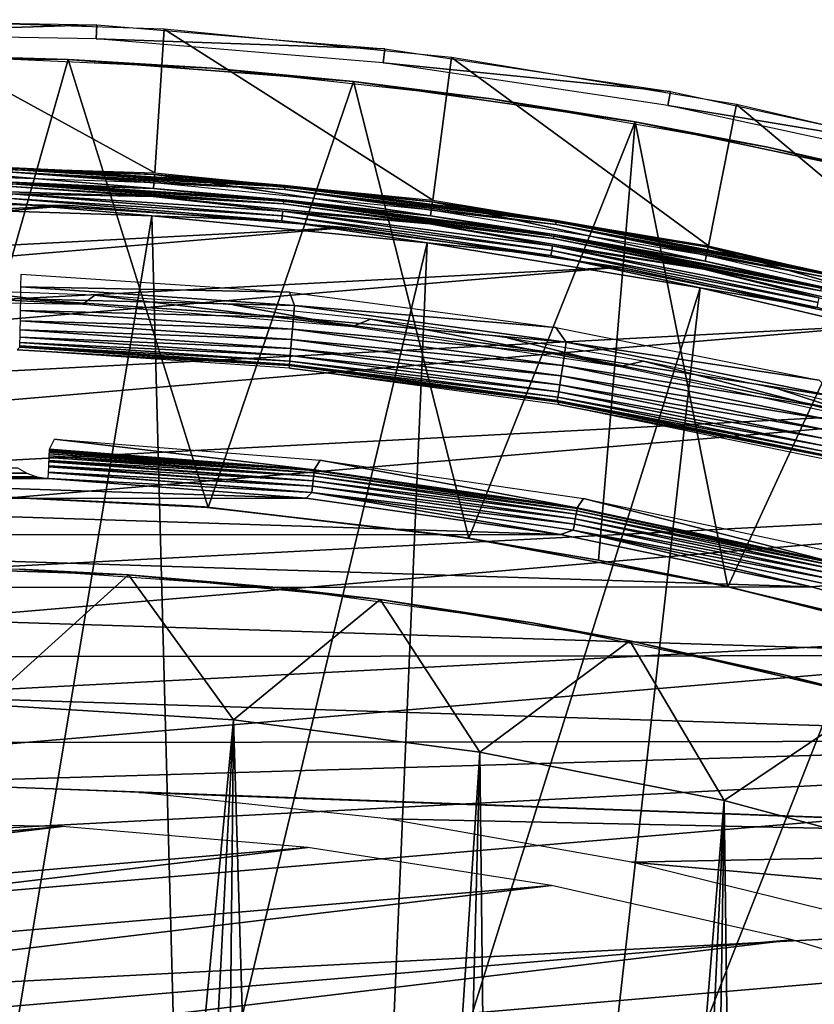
# Model space of a CAD drawing. Header units: millimetres. Extents: x -30.2 to 30.2, y -30.6 to 30.2.
# Tile 82 of 101: x 1 to 6.4, y 23.5 to 30.2. Entities that reach past the tile are written whole.
import ezdxf

# ---------------------------------------------------------------- set-up
doc = ezdxf.new("R2010")
doc.units = ezdxf.units.MM
doc.header["$LTSCALE"] = 65.185185
for name, color, linetype in [('1', 7, 'CONTINUOUS'), ('10', 7, 'CONTINUOUS'), ('13', 7, 'CONTINUOUS'), ('17', 7, 'CONTINUOUS'), ('18', 7, 'CONTINUOUS'), ('19', 7, 'CONTINUOUS'), ('2', 7, 'CONTINUOUS'), ('21', 7, 'CONTINUOUS'), ('23', 7, 'CONTINUOUS'), ('24', 7, 'CONTINUOUS'), ('3', 7, 'CONTINUOUS'), ('31', 7, 'CONTINUOUS'), ('33', 7, 'CONTINUOUS'), ('34', 7, 'CONTINUOUS'), ('36', 7, 'CONTINUOUS'), ('38', 7, 'CONTINUOUS'), ('40', 7, 'CONTINUOUS'), ('41', 7, 'CONTINUOUS'), ('44', 7, 'CONTINUOUS'), ('45', 7, 'CONTINUOUS'), ('5', 7, 'CONTINUOUS'), ('7', 7, 'CONTINUOUS'), ('9', 7, 'CONTINUOUS')]:
    doc.layers.add(name, color=color, linetype=linetype)

msp = doc.modelspace()

# ---------------------------------------------------------------- linework, layer by layer
at = {"layer": '1', "color": 251, "linetype": 'Continuous', "true_color": 0x4c4c4c}
for points in [[(1.193, 27.3006, 4.2035), (1.2277, 27.369, 0.1965), (3.0067, 27.1607, 4.2035), (1.193, 27.3006, 4.2035)], [(1.2277, 27.369, 0.1965), (3.0465, 27.2267, 0.1965), (3.0067, 27.1607, 4.2035), (1.2277, 27.369, 0.1965)], [(3.0067, 27.1607, 4.2035), (3.0465, 27.2267, 0.1965), (4.8074, 26.9004, 4.2035), (3.0067, 27.1607, 4.2035)], [(3.0465, 27.2267, 0.1965), (4.8516, 26.9636, 0.1965), (4.8074, 26.9004, 4.2035), (3.0465, 27.2267, 0.1965)], [(4.8074, 26.9004, 4.2035), (4.8516, 26.9636, 0.1965), (6.5871, 26.5208, 4.2035), (4.8074, 26.9004, 4.2035)], [(4.8516, 26.9636, 0.1965), (6.6351, 26.581, 0.1965), (6.5871, 26.5208, 4.2035), (4.8516, 26.9636, 0.1965)]]:
    msp.add_3dface(points, dxfattribs=at)
at = {"layer": '10', "color": 251, "linetype": 'Continuous', "true_color": 0x4c4c4c}
for points in [[(1.9064, 29.0861, 5.8165), (0, 29.1485, 5.8165), (0.9341, 29.1294, 5.8533), (1.9064, 29.0861, 5.8165)], [(0, 29.0935, 5.9508), (1.9028, 29.0312, 5.9508), (0.9332, 29.1014, 5.9217), (0, 29.0935, 5.9508)], [(0.9332, 29.1014, 5.9217), (2.7958, 28.9819, 5.9217), (0.9338, 29.1186, 5.8888), (0.9332, 29.1014, 5.9217)], [(0.9332, 29.1014, 5.9217), (1.9028, 29.0312, 5.9508), (2.7958, 28.9819, 5.9217), (0.9332, 29.1014, 5.9217)], [(0.9341, 29.1294, 5.8533), (0.9338, 29.1186, 5.8888), (2.7975, 28.999, 5.8888), (0.9341, 29.1294, 5.8533)], [(0.9338, 29.1186, 5.8888), (2.7958, 28.9819, 5.9217), (2.7975, 28.999, 5.8888), (0.9338, 29.1186, 5.8888)], [(2.7985, 29.0097, 5.8533), (1.9064, 29.0861, 5.8165), (0.9341, 29.1294, 5.8533), (2.7985, 29.0097, 5.8533)], [(2.7985, 29.0097, 5.8533), (0.9341, 29.1294, 5.8533), (2.7975, 28.999, 5.8888), (2.7985, 29.0097, 5.8533)], [(3.8046, 28.8991, 5.8165), (1.9064, 29.0861, 5.8165), (2.7985, 29.0097, 5.8533), (3.8046, 28.8991, 5.8165)], [(1.9028, 29.0312, 5.9508), (3.7975, 28.8446, 5.9508), (2.7958, 28.9819, 5.9217), (1.9028, 29.0312, 5.9508)], [(2.7985, 29.0097, 5.8533), (2.7975, 28.999, 5.8888), (4.6497, 28.7602, 5.8888), (2.7985, 29.0097, 5.8533)], [(4.6514, 28.7708, 5.8533), (3.8046, 28.8991, 5.8165), (2.7985, 29.0097, 5.8533), (4.6514, 28.7708, 5.8533)], [(4.6514, 28.7708, 5.8533), (2.7985, 29.0097, 5.8533), (4.6497, 28.7602, 5.8888), (4.6514, 28.7708, 5.8533)], [(2.7958, 28.9819, 5.9217), (4.647, 28.7432, 5.9217), (2.7975, 28.999, 5.8888), (2.7958, 28.9819, 5.9217)], [(2.7958, 28.9819, 5.9217), (3.7975, 28.8446, 5.9508), (4.647, 28.7432, 5.9217), (2.7958, 28.9819, 5.9217)], [(2.7975, 28.999, 5.8888), (4.647, 28.7432, 5.9217), (4.6497, 28.7602, 5.8888), (2.7975, 28.999, 5.8888)], [(5.6866, 28.5884, 5.8165), (3.8046, 28.8991, 5.8165), (4.6514, 28.7708, 5.8533), (5.6866, 28.5884, 5.8165)], [(3.7975, 28.8446, 5.9508), (5.6759, 28.5344, 5.9508), (4.647, 28.7432, 5.9217), (3.7975, 28.8446, 5.9508)], [(4.647, 28.7432, 5.9217), (6.479, 28.3864, 5.9217), (4.6497, 28.7602, 5.8888), (4.647, 28.7432, 5.9217)], [(4.647, 28.7432, 5.9217), (5.6759, 28.5344, 5.9508), (6.479, 28.3864, 5.9217), (4.647, 28.7432, 5.9217)], [(4.6514, 28.7708, 5.8533), (4.6497, 28.7602, 5.8888), (6.4828, 28.4032, 5.8888), (4.6514, 28.7708, 5.8533)], [(4.6497, 28.7602, 5.8888), (6.479, 28.3864, 5.9217), (6.4828, 28.4032, 5.8888), (4.6497, 28.7602, 5.8888)], [(6.4852, 28.4137, 5.8533), (5.6866, 28.5884, 5.8165), (4.6514, 28.7708, 5.8533), (6.4852, 28.4137, 5.8533)], [(6.4852, 28.4137, 5.8533), (4.6514, 28.7708, 5.8533), (6.4828, 28.4032, 5.8888), (6.4852, 28.4137, 5.8533)], [(5.6759, 28.5344, 5.9508), (7.5299, 28.1021, 5.9508), (6.479, 28.3864, 5.9217), (5.6759, 28.5344, 5.9508)], [(7.5442, 28.1553, 5.8165), (5.6866, 28.5884, 5.8165), (6.4852, 28.4137, 5.8533), (7.5442, 28.1553, 5.8165)]]:
    msp.add_3dface(points, dxfattribs=at)
at = {"layer": '13', "color": 251, "linetype": 'Continuous', "true_color": 0x4c4c4c}
for points in [[(0, 29.2464, 0.2035), (1.9128, 29.1838, 0.2035), (0.9373, 29.2282, 0.1641), (0, 29.2464, 0.2035)], [(2.807, 29.0972, 0.1259), (0.9364, 29.199, 0.0907), (0.9369, 29.2172, 0.1259), (2.807, 29.0972, 0.1259)], [(0.9373, 29.2282, 0.1641), (2.808, 29.1081, 0.1641), (0.9369, 29.2172, 0.1259), (0.9373, 29.2282, 0.1641)], [(2.808, 29.1081, 0.1641), (2.807, 29.0972, 0.1259), (0.9369, 29.2172, 0.1259), (2.808, 29.1081, 0.1641)], [(0.9373, 29.2282, 0.1641), (1.9128, 29.1838, 0.2035), (2.808, 29.1081, 0.1641), (0.9373, 29.2282, 0.1641)], [(1.9091, 29.1266, 0.0598), (0, 29.1891, 0.0598), (0.9364, 29.199, 0.0907), (1.9091, 29.1266, 0.0598)], [(2.8052, 29.079, 0.0907), (1.9091, 29.1266, 0.0598), (0.9364, 29.199, 0.0907), (2.8052, 29.079, 0.0907)], [(2.8052, 29.079, 0.0907), (0.9364, 29.199, 0.0907), (2.807, 29.0972, 0.1259), (2.8052, 29.079, 0.0907)], [(1.9128, 29.1838, 0.2035), (3.8174, 28.9962, 0.2035), (2.808, 29.1081, 0.1641), (1.9128, 29.1838, 0.2035)], [(3.8099, 28.9394, 0.0598), (1.9091, 29.1266, 0.0598), (2.8052, 29.079, 0.0907), (3.8099, 28.9394, 0.0598)], [(4.6655, 28.8575, 0.1259), (2.8052, 29.079, 0.0907), (2.807, 29.0972, 0.1259), (4.6655, 28.8575, 0.1259)], [(4.6625, 28.8395, 0.0907), (3.8099, 28.9394, 0.0598), (2.8052, 29.079, 0.0907), (4.6625, 28.8395, 0.0907)], [(4.6625, 28.8395, 0.0907), (2.8052, 29.079, 0.0907), (4.6655, 28.8575, 0.1259), (4.6625, 28.8395, 0.0907)], [(2.808, 29.1081, 0.1641), (4.6672, 28.8684, 0.1641), (2.807, 29.0972, 0.1259), (2.808, 29.1081, 0.1641)], [(4.6672, 28.8684, 0.1641), (4.6655, 28.8575, 0.1259), (2.807, 29.0972, 0.1259), (4.6672, 28.8684, 0.1641)], [(2.808, 29.1081, 0.1641), (3.8174, 28.9962, 0.2035), (4.6672, 28.8684, 0.1641), (2.808, 29.1081, 0.1641)], [(5.6945, 28.6283, 0.0598), (3.8099, 28.9394, 0.0598), (4.6625, 28.8395, 0.0907), (5.6945, 28.6283, 0.0598)], [(3.8174, 28.9962, 0.2035), (5.7057, 28.6845, 0.2035), (4.6672, 28.8684, 0.1641), (3.8174, 28.9962, 0.2035)], [(4.6672, 28.8684, 0.1641), (6.5072, 28.51, 0.1641), (4.6655, 28.8575, 0.1259), (4.6672, 28.8684, 0.1641)], [(4.6672, 28.8684, 0.1641), (5.7057, 28.6845, 0.2035), (6.5072, 28.51, 0.1641), (4.6672, 28.8684, 0.1641)], [(6.5048, 28.4993, 0.1259), (4.6625, 28.8395, 0.0907), (4.6655, 28.8575, 0.1259), (6.5048, 28.4993, 0.1259)], [(6.5007, 28.4815, 0.0907), (5.6945, 28.6283, 0.0598), (4.6625, 28.8395, 0.0907), (6.5007, 28.4815, 0.0907)], [(6.5007, 28.4815, 0.0907), (4.6625, 28.8395, 0.0907), (6.5048, 28.4993, 0.1259), (6.5007, 28.4815, 0.0907)], [(6.5072, 28.51, 0.1641), (6.5048, 28.4993, 0.1259), (4.6655, 28.8575, 0.1259), (6.5072, 28.51, 0.1641)], [(5.7057, 28.6845, 0.2035), (7.5695, 28.2499, 0.2035), (6.5072, 28.51, 0.1641), (5.7057, 28.6845, 0.2035)], [(7.5547, 28.1945, 0.0598), (5.6945, 28.6283, 0.0598), (6.5007, 28.4815, 0.0907), (7.5547, 28.1945, 0.0598)]]:
    msp.add_3dface(points, dxfattribs=at)
at = {"layer": '17', "color": 4, "linetype": 'Continuous'}
for points in [[(0.9704, 27.9828, -32.6017), (0.9886, 28.0006, -30.4956), (2.8358, 27.8741, -30.4956), (0.9704, 27.9828, -32.6017)], [(2.8367, 27.8556, -32.6017), (0.9704, 27.9828, -32.6017), (2.8358, 27.8741, -30.4956), (2.8367, 27.8556, -32.6017)], [(4.6705, 27.626, -30.4956), (2.8367, 27.8556, -32.6017), (2.8358, 27.8741, -30.4956), (4.6705, 27.626, -30.4956)], [(4.6905, 27.604, -32.6017), (2.8367, 27.8556, -32.6017), (4.6705, 27.626, -30.4956), (4.6905, 27.604, -32.6017)], [(6.4847, 27.2573, -30.4956), (4.6905, 27.604, -32.6017), (4.6705, 27.626, -30.4956), (6.4847, 27.2573, -30.4956)], [(6.5233, 27.2292, -32.6017), (4.6905, 27.604, -32.6017), (6.4847, 27.2573, -30.4956), (6.5233, 27.2292, -32.6017)]]:
    msp.add_3dface(points, dxfattribs=at)
at = {"layer": '18', "color": 4, "linetype": 'Continuous'}
for points in [[(0.9983, 28.5005, -30), (2.8364, 28.3766, -30), (0.9971, 28.4142, -30.0075), (0.9983, 28.5005, -30)], [(0.9971, 28.4142, -30.0075), (2.8716, 28.2863, -30.0075), (0.9958, 28.3303, -30.0299), (0.9971, 28.4142, -30.0075)], [(0.9971, 28.4142, -30.0075), (2.8364, 28.3766, -30), (2.8716, 28.2863, -30.0075), (0.9971, 28.4142, -30.0075)], [(0.9958, 28.3303, -30.0299), (2.8647, 28.2027, -30.0299), (0.9944, 28.2516, -30.0663), (0.9958, 28.3303, -30.0299)], [(0.9958, 28.3303, -30.0299), (2.8716, 28.2863, -30.0075), (2.8647, 28.2027, -30.0299), (0.9958, 28.3303, -30.0299)], [(2.8364, 28.3766, -30), (4.6627, 28.1343, -30), (2.8716, 28.2863, -30.0075), (2.8364, 28.3766, -30)], [(2.8716, 28.2863, -30.0075), (4.7336, 28.0348, -30.0075), (2.8647, 28.2027, -30.0299), (2.8716, 28.2863, -30.0075)], [(2.8716, 28.2863, -30.0075), (4.6627, 28.1343, -30), (4.7336, 28.0348, -30.0075), (2.8716, 28.2863, -30.0075)], [(0.9944, 28.2516, -30.0663), (2.8581, 28.1243, -30.0663), (0.9931, 28.1804, -30.1159), (0.9944, 28.2516, -30.0663)], [(0.9944, 28.2516, -30.0663), (2.8647, 28.2027, -30.0299), (2.8581, 28.1243, -30.0663), (0.9944, 28.2516, -30.0663)], [(2.8647, 28.2027, -30.0299), (4.7212, 27.9519, -30.0299), (2.8581, 28.1243, -30.0663), (2.8647, 28.2027, -30.0299)], [(2.8647, 28.2027, -30.0299), (4.7336, 28.0348, -30.0075), (4.7212, 27.9519, -30.0299), (2.8647, 28.2027, -30.0299)], [(0.9931, 28.1804, -30.1159), (2.8521, 28.0533, -30.1159), (0.992, 28.1188, -30.177), (0.9931, 28.1804, -30.1159)], [(0.9931, 28.1804, -30.1159), (2.8581, 28.1243, -30.0663), (2.8521, 28.0533, -30.1159), (0.9931, 28.1804, -30.1159)], [(2.8581, 28.1243, -30.0663), (4.7094, 27.8741, -30.0663), (2.8521, 28.0533, -30.1159), (2.8581, 28.1243, -30.0663)], [(2.8581, 28.1243, -30.0663), (4.7212, 27.9519, -30.0299), (4.7094, 27.8741, -30.0663), (2.8581, 28.1243, -30.0663)], [(4.6627, 28.1343, -30), (6.4673, 27.775, -30), (4.7336, 28.0348, -30.0075), (4.6627, 28.1343, -30)], [(0.9909, 28.0688, -30.2479), (2.8425, 27.942, -30.2479), (0.9899, 28.0317, -30.3263), (0.9909, 28.0688, -30.2479)], [(0.992, 28.1188, -30.177), (2.8469, 27.9919, -30.177), (0.9909, 28.0688, -30.2479), (0.992, 28.1188, -30.177)], [(0.9909, 28.0688, -30.2479), (2.8469, 27.9919, -30.177), (2.8425, 27.942, -30.2479), (0.9909, 28.0688, -30.2479)], [(0.992, 28.1188, -30.177), (2.8521, 28.0533, -30.1159), (2.8469, 27.9919, -30.177), (0.992, 28.1188, -30.177)], [(2.8368, 27.8822, -30.41), (0.9886, 28.0006, -30.4956), (0.9892, 28.0087, -30.41), (2.8368, 27.8822, -30.41)], [(2.8358, 27.8741, -30.4956), (0.9886, 28.0006, -30.4956), (2.8368, 27.8822, -30.41), (2.8358, 27.8741, -30.4956)], [(0.9892, 28.0087, -30.41), (0.9899, 28.0317, -30.3263), (2.8391, 27.9051, -30.3263), (0.9892, 28.0087, -30.41)], [(2.8368, 27.8822, -30.41), (0.9892, 28.0087, -30.41), (2.8391, 27.9051, -30.3263), (2.8368, 27.8822, -30.41)], [(0.9899, 28.0317, -30.3263), (2.8425, 27.942, -30.2479), (2.8391, 27.9051, -30.3263), (0.9899, 28.0317, -30.3263)], [(2.8469, 27.9919, -30.177), (4.6894, 27.7428, -30.177), (2.8425, 27.942, -30.2479), (2.8469, 27.9919, -30.177)], [(2.8521, 28.0533, -30.1159), (4.6987, 27.8037, -30.1159), (2.8469, 27.9919, -30.177), (2.8521, 28.0533, -30.1159)], [(2.8469, 27.9919, -30.177), (4.6987, 27.8037, -30.1159), (4.6894, 27.7428, -30.177), (2.8469, 27.9919, -30.177)], [(2.8521, 28.0533, -30.1159), (4.7094, 27.8741, -30.0663), (4.6987, 27.8037, -30.1159), (2.8521, 28.0533, -30.1159)], [(4.7336, 28.0348, -30.0075), (6.5749, 27.661, -30.0075), (4.7212, 27.9519, -30.0299), (4.7336, 28.0348, -30.0075)], [(4.7336, 28.0348, -30.0075), (6.4673, 27.775, -30), (6.5749, 27.661, -30.0075), (4.7336, 28.0348, -30.0075)], [(2.8425, 27.942, -30.2479), (4.6817, 27.6933, -30.2479), (2.8391, 27.9051, -30.3263), (2.8425, 27.942, -30.2479)], [(2.8425, 27.942, -30.2479), (4.6894, 27.7428, -30.177), (4.6817, 27.6933, -30.2479), (2.8425, 27.942, -30.2479)], [(4.7212, 27.9519, -30.0299), (6.557, 27.5791, -30.0299), (4.7094, 27.8741, -30.0663), (4.7212, 27.9519, -30.0299)], [(4.7212, 27.9519, -30.0299), (6.5749, 27.661, -30.0075), (6.557, 27.5791, -30.0299), (4.7212, 27.9519, -30.0299)], [(4.672, 27.634, -30.41), (2.8358, 27.8741, -30.4956), (2.8368, 27.8822, -30.41), (4.672, 27.634, -30.41)], [(4.6705, 27.626, -30.4956), (2.8358, 27.8741, -30.4956), (4.672, 27.634, -30.41), (4.6705, 27.626, -30.4956)], [(2.8368, 27.8822, -30.41), (2.8391, 27.9051, -30.3263), (4.6758, 27.6567, -30.3263), (2.8368, 27.8822, -30.41)], [(4.672, 27.634, -30.41), (2.8368, 27.8822, -30.41), (4.6758, 27.6567, -30.3263), (4.672, 27.634, -30.41)], [(2.8391, 27.9051, -30.3263), (4.6817, 27.6933, -30.2479), (4.6758, 27.6567, -30.3263), (2.8391, 27.9051, -30.3263)], [(4.7094, 27.8741, -30.0663), (6.5401, 27.5022, -30.0663), (4.6987, 27.8037, -30.1159), (4.7094, 27.8741, -30.0663)], [(4.7094, 27.8741, -30.0663), (6.557, 27.5791, -30.0299), (6.5401, 27.5022, -30.0663), (4.7094, 27.8741, -30.0663)], [(4.6987, 27.8037, -30.1159), (6.5247, 27.4326, -30.1159), (4.6894, 27.7428, -30.177), (4.6987, 27.8037, -30.1159)], [(4.6987, 27.8037, -30.1159), (6.5401, 27.5022, -30.0663), (6.5247, 27.4326, -30.1159), (4.6987, 27.8037, -30.1159)], [(4.6894, 27.7428, -30.177), (6.5114, 27.3725, -30.177), (4.6817, 27.6933, -30.2479), (4.6894, 27.7428, -30.177)], [(4.6894, 27.7428, -30.177), (6.5247, 27.4326, -30.1159), (6.5114, 27.3725, -30.177), (4.6894, 27.7428, -30.177)], [(4.672, 27.634, -30.41), (4.6758, 27.6567, -30.3263), (6.4921, 27.2875, -30.3263), (4.672, 27.634, -30.41)], [(4.6817, 27.6933, -30.2479), (6.5004, 27.3236, -30.2479), (4.6758, 27.6567, -30.3263), (4.6817, 27.6933, -30.2479)], [(4.6758, 27.6567, -30.3263), (6.5004, 27.3236, -30.2479), (6.4921, 27.2875, -30.3263), (4.6758, 27.6567, -30.3263)], [(4.6817, 27.6933, -30.2479), (6.5114, 27.3725, -30.177), (6.5004, 27.3236, -30.2479), (4.6817, 27.6933, -30.2479)], [(6.4869, 27.2651, -30.41), (4.6705, 27.626, -30.4956), (4.672, 27.634, -30.41), (6.4869, 27.2651, -30.41)], [(6.4847, 27.2573, -30.4956), (4.6705, 27.626, -30.4956), (6.4869, 27.2651, -30.41), (6.4847, 27.2573, -30.4956)], [(6.4869, 27.2651, -30.41), (4.672, 27.634, -30.41), (6.4921, 27.2875, -30.3263), (6.4869, 27.2651, -30.41)]]:
    msp.add_3dface(points, dxfattribs=at)
at = {"layer": '19', "color": 4, "linetype": 'Continuous'}
for points in [[(0, 29.2564, -0.1933), (1.9135, 29.1938, -0.1933), (0, 30.2431, -29.7933), (0, 29.2564, -0.1933)], [(0, 30.2431, -29.7933), (1.9135, 29.1938, -0.1933), (1.978, 30.1784, -29.7933), (0, 30.2431, -29.7933)], [(1.9135, 29.1938, -0.1933), (3.8187, 29.0062, -0.1933), (1.978, 30.1784, -29.7933), (1.9135, 29.1938, -0.1933)], [(1.978, 30.1784, -29.7933), (3.8187, 29.0062, -0.1933), (3.9475, 29.9844, -29.7933), (1.978, 30.1784, -29.7933)], [(3.8187, 29.0062, -0.1933), (5.7076, 28.6943, -0.1933), (3.9475, 29.9844, -29.7933), (3.8187, 29.0062, -0.1933)], [(3.9475, 29.9844, -29.7933), (5.7076, 28.6943, -0.1933), (5.9001, 29.662, -29.7933), (3.9475, 29.9844, -29.7933)], [(5.7076, 28.6943, -0.1933), (7.5721, 28.2596, -0.1933), (5.9001, 29.662, -29.7933), (5.7076, 28.6943, -0.1933)], [(5.9001, 29.662, -29.7933), (7.5721, 28.2596, -0.1933), (7.8275, 29.2126, -29.7933), (5.9001, 29.662, -29.7933)]]:
    msp.add_3dface(points, dxfattribs=at)
at = {"layer": '2', "color": 251, "linetype": 'Continuous', "true_color": 0x4c4c4c}
for points in [[(-1.0365, 27.136, 4.4), (1.1069, 27.112, 4.4), (-1.1069, 27.112, 4.4), (-1.0365, 27.136, 4.4)], [(-0.9727, 27.1729, 4.4), (1.0365, 27.1359, 4.4), (-1.0365, 27.136, 4.4), (-0.9727, 27.1729, 4.4)], [(1.0365, 27.1359, 4.4), (1.1069, 27.112, 4.4), (-1.0365, 27.136, 4.4), (1.0365, 27.1359, 4.4)], [(0.9727, 27.1728, 4.4), (1.0365, 27.1359, 4.4), (-0.9727, 27.1729, 4.4), (0.9727, 27.1728, 4.4)], [(-2.9638, 26.9638, 4.4), (-1.1842, 27.1008, 4.4), (2.9515, 26.965, 4.4), (-2.9638, 26.9638, 4.4)], [(1.1842, 27.1008, 4.4), (-1.1842, 27.1008, 4.4), (-1.1069, 27.112, 4.4), (1.1842, 27.1008, 4.4)], [(2.9515, 26.965, 4.4), (-1.1842, 27.1008, 4.4), (1.1842, 27.1008, 4.4), (2.9515, 26.965, 4.4)], [(1.1069, 27.112, 4.4), (1.1842, 27.1008, 4.4), (-1.1069, 27.112, 4.4), (1.1069, 27.112, 4.4)], [(-4.7187, 26.7131, 4.4), (-2.9638, 26.9638, 4.4), (4.6948, 26.7172, 4.4), (-4.7187, 26.7131, 4.4)], [(4.6948, 26.7172, 4.4), (-2.9638, 26.9638, 4.4), (2.9515, 26.965, 4.4), (4.6948, 26.7172, 4.4)], [(-6.4495, 26.3488, 4.4), (-4.7187, 26.7131, 4.4), (6.4141, 26.3577, 4.4), (-6.4495, 26.3488, 4.4)], [(6.4141, 26.3577, 4.4), (-4.7187, 26.7131, 4.4), (4.6948, 26.7172, 4.4), (6.4141, 26.3577, 4.4)], [(-8.1577, 25.8713, 4.4), (-6.4495, 26.3488, 4.4), (8.1102, 25.8875, 4.4), (-8.1577, 25.8713, 4.4)], [(8.1102, 25.8875, 4.4), (-6.4495, 26.3488, 4.4), (6.4141, 26.3577, 4.4), (8.1102, 25.8875, 4.4)], [(-9.8371, 25.2794, 4.4), (-8.1577, 25.8713, 4.4), (9.7805, 25.3027, 4.4), (-9.8371, 25.2794, 4.4)], [(9.7805, 25.3027, 4.4), (-8.1577, 25.8713, 4.4), (8.1102, 25.8875, 4.4), (9.7805, 25.3027, 4.4)], [(0.1019, 25.0161, 4.4), (-9.8371, 25.2794, 4.4), (9.7805, 25.3027, 4.4), (0.1019, 25.0161, 4.4)], [(11.4321, 24.5972, 4.4), (0.1019, 25.0161, 4.4), (9.7805, 25.3027, 4.4), (11.4321, 24.5972, 4.4)], [(1.8057, 24.9504, 4.4), (0.1019, 25.0161, 4.4), (11.4321, 24.5972, 4.4), (1.8057, 24.9504, 4.4)], [(3.5054, 24.7688, 4.4), (1.8057, 24.9504, 4.4), (11.4321, 24.5972, 4.4), (3.5054, 24.7688, 4.4)], [(5.1807, 24.4735, 4.4), (3.5054, 24.7688, 4.4), (11.4321, 24.5972, 4.4), (5.1807, 24.4735, 4.4)], [(13.0577, 23.7754, 4.4), (5.1807, 24.4735, 4.4), (11.4321, 24.5972, 4.4), (13.0577, 23.7754, 4.4)], [(6.8379, 24.063, 4.4), (5.1807, 24.4735, 4.4), (13.0577, 23.7754, 4.4), (6.8379, 24.063, 4.4)]]:
    msp.add_3dface(points, dxfattribs=at)
at = {"layer": '21', "color": 4, "linetype": 'Continuous'}
for points in [[(1.733, 26.4412, -30), (0.7498, 25.5532, -2), (0, 26.4979, -30), (1.733, 26.4412, -30)], [(2.4534, 25.4462, -2), (0.7498, 25.5532, -2), (1.733, 26.4412, -30), (2.4534, 25.4462, -2)], [(3.4587, 26.2712, -30), (2.4534, 25.4462, -2), (1.733, 26.4412, -30), (3.4587, 26.2712, -30)], [(4.1416, 25.2268, -2), (2.4534, 25.4462, -2), (3.4587, 26.2712, -30), (4.1416, 25.2268, -2)], [(5.1695, 25.9888, -30), (4.1416, 25.2268, -2), (3.4587, 26.2712, -30), (5.1695, 25.9888, -30)], [(5.815, 24.8937, -2), (4.1416, 25.2268, -2), (5.1695, 25.9888, -30), (5.815, 24.8937, -2)], [(6.8582, 25.595, -30), (5.815, 24.8937, -2), (5.1695, 25.9888, -30), (6.8582, 25.595, -30)], [(7.4616, 24.451, -2), (5.815, 24.8937, -2), (6.8582, 25.595, -30), (7.4616, 24.451, -2)]]:
    msp.add_3dface(points, dxfattribs=at)
at = {"layer": '23', "color": 4, "linetype": 'Continuous'}
for points in [[(0.7498, 25.5532, -2), (2.4534, 25.4462, -2), (0.806, 8.2018, -2), (0.7498, 25.5532, -2)], [(0.806, 8.2018, -2), (2.4534, 25.4462, -2), (1.5569, 8.0996, -2), (0.806, 8.2018, -2)], [(1.5569, 8.0996, -2), (2.4534, 25.4462, -2), (2.2751, 7.9297, -2), (1.5569, 8.0996, -2)], [(2.2751, 7.9297, -2), (2.4534, 25.4462, -2), (2.9863, 7.687, -2), (2.2751, 7.9297, -2)], [(2.4534, 25.4462, -2), (4.1416, 25.2268, -2), (2.9863, 7.687, -2), (2.4534, 25.4462, -2)], [(2.9863, 7.687, -2), (4.1416, 25.2268, -2), (3.6809, 7.3779, -2), (2.9863, 7.687, -2)], [(3.6809, 7.3779, -2), (4.1416, 25.2268, -2), (4.3439, 7.0102, -2), (3.6809, 7.3779, -2)], [(4.1416, 25.2268, -2), (5.815, 24.8937, -2), (4.3439, 7.0102, -2), (4.1416, 25.2268, -2)], [(4.3439, 7.0102, -2), (5.815, 24.8937, -2), (4.9606, 6.5917, -2), (4.3439, 7.0102, -2)], [(4.9606, 6.5917, -2), (5.815, 24.8937, -2), (5.5273, 6.122, -2), (4.9606, 6.5917, -2)], [(5.5273, 6.122, -2), (5.815, 24.8937, -2), (6.0618, 5.5892, -2), (5.5273, 6.122, -2)], [(5.815, 24.8937, -2), (7.4616, 24.451, -2), (6.0618, 5.5892, -2), (5.815, 24.8937, -2)], [(6.0618, 5.5892, -2), (7.4616, 24.451, -2), (6.5537, 5.0041, -2), (6.0618, 5.5892, -2)]]:
    msp.add_3dface(points, dxfattribs=at)
at = {"layer": '24', "color": 4, "linetype": 'Continuous'}
for points in [[(1.733, 26.4412, -30), (0, 26.4979, -30), (0.9883, 26.4795, -32.8), (1.733, 26.4412, -30)], [(2.7515, 26.3547, -32.8), (1.733, 26.4412, -30), (0.9883, 26.4795, -32.8), (2.7515, 26.3547, -32.8)], [(3.4587, 26.2712, -30), (1.733, 26.4412, -30), (2.7515, 26.3547, -32.8), (3.4587, 26.2712, -30)], [(4.5027, 26.1126, -32.8), (3.4587, 26.2712, -30), (2.7515, 26.3547, -32.8), (4.5027, 26.1126, -32.8)], [(5.1695, 25.9888, -30), (3.4587, 26.2712, -30), (4.5027, 26.1126, -32.8), (5.1695, 25.9888, -30)], [(6.2354, 25.7538, -32.8), (5.1695, 25.9888, -30), (4.5027, 26.1126, -32.8), (6.2354, 25.7538, -32.8)], [(6.8582, 25.595, -30), (5.1695, 25.9888, -30), (6.2354, 25.7538, -32.8), (6.8582, 25.595, -30)], [(7.9378, 25.281, -32.8), (6.8582, 25.595, -30), (6.2354, 25.7538, -32.8), (7.9378, 25.281, -32.8)]]:
    msp.add_3dface(points, dxfattribs=at)
at = {"layer": '3', "color": 251, "linetype": 'Continuous', "true_color": 0x4c4c4c}
for points in [[(1.191, 27.2558, 4.3262), (3.0028, 27.116, 4.3263), (1.1905, 27.2448, 4.3386), (1.191, 27.2558, 4.3262)], [(3.0055, 27.1398, 4.2891), (1.191, 27.2558, 4.3262), (1.1916, 27.2689, 4.3082), (3.0055, 27.1398, 4.2891)], [(3.0028, 27.116, 4.3263), (1.191, 27.2558, 4.3262), (3.0055, 27.1398, 4.2891), (3.0028, 27.116, 4.3263)], [(1.1921, 27.2798, 4.289), (3.0055, 27.1398, 4.2891), (1.1916, 27.2689, 4.3082), (1.1921, 27.2798, 4.289)], [(3.0072, 27.155, 4.2474), (1.1921, 27.2798, 4.289), (1.1923, 27.2862, 4.2746), (3.0072, 27.155, 4.2474)], [(3.0055, 27.1398, 4.2891), (1.1921, 27.2798, 4.289), (3.0072, 27.155, 4.2474), (3.0055, 27.1398, 4.2891)], [(1.1927, 27.2949, 4.2473), (3.0072, 27.155, 4.2474), (1.1923, 27.2862, 4.2746), (1.1927, 27.2949, 4.2473)], [(3.0067, 27.1607, 4.2035), (1.1927, 27.2949, 4.2473), (1.1928, 27.2967, 4.2392), (3.0067, 27.1607, 4.2035)], [(3.0067, 27.1607, 4.2035), (3.0072, 27.155, 4.2474), (1.1927, 27.2949, 4.2473), (3.0067, 27.1607, 4.2035)], [(1.193, 27.3006, 4.2035), (3.0067, 27.1607, 4.2035), (1.1928, 27.2967, 4.2392), (1.193, 27.3006, 4.2035)], [(2.9952, 27.047, 4.3807), (1.1861, 27.1446, 4.3951), (1.1877, 27.1799, 4.3837), (2.9952, 27.047, 4.3807)], [(1.188, 27.1865, 4.3807), (2.9952, 27.047, 4.3807), (1.1877, 27.1799, 4.3837), (1.188, 27.1865, 4.3807)], [(2.9994, 27.0845, 4.3574), (1.188, 27.1865, 4.3807), (1.1892, 27.2148, 4.3643), (2.9994, 27.0845, 4.3574)], [(2.9952, 27.047, 4.3807), (1.188, 27.1865, 4.3807), (2.9994, 27.0845, 4.3574), (2.9952, 27.047, 4.3807)], [(1.1896, 27.2241, 4.3573), (2.9994, 27.0845, 4.3574), (1.1892, 27.2148, 4.3643), (1.1896, 27.2241, 4.3573)], [(3.0028, 27.116, 4.3263), (1.1896, 27.2241, 4.3573), (1.1905, 27.2448, 4.3386), (3.0028, 27.116, 4.3263)], [(2.9994, 27.0845, 4.3574), (1.1896, 27.2241, 4.3573), (3.0028, 27.116, 4.3263), (2.9994, 27.0845, 4.3574)], [(2.9906, 27.0054, 4.3951), (1.1842, 27.1008, 4.4), (1.186, 27.1414, 4.3958), (2.9906, 27.0054, 4.3951)], [(1.1861, 27.1446, 4.3951), (2.9906, 27.0054, 4.3951), (1.186, 27.1414, 4.3958), (1.1861, 27.1446, 4.3951)], [(2.9906, 27.0054, 4.3951), (1.1861, 27.1446, 4.3951), (2.9952, 27.047, 4.3807), (2.9906, 27.0054, 4.3951)], [(4.8014, 26.8559, 4.3263), (2.9994, 27.0845, 4.3574), (3.0028, 27.116, 4.3263), (4.8014, 26.8559, 4.3263)], [(4.8056, 26.8795, 4.2891), (3.0028, 27.116, 4.3263), (3.0055, 27.1398, 4.2891), (4.8056, 26.8795, 4.2891)], [(4.8014, 26.8559, 4.3263), (3.0028, 27.116, 4.3263), (4.8056, 26.8795, 4.2891), (4.8014, 26.8559, 4.3263)], [(4.8083, 26.8945, 4.2474), (3.0055, 27.1398, 4.2891), (3.0072, 27.155, 4.2474), (4.8083, 26.8945, 4.2474)], [(4.8056, 26.8795, 4.2891), (3.0055, 27.1398, 4.2891), (4.8083, 26.8945, 4.2474), (4.8056, 26.8795, 4.2891)], [(3.0067, 27.1607, 4.2035), (4.8074, 26.9004, 4.2035), (3.0072, 27.155, 4.2474), (3.0067, 27.1607, 4.2035)], [(4.8074, 26.9004, 4.2035), (4.8083, 26.8945, 4.2474), (3.0072, 27.155, 4.2474), (4.8074, 26.9004, 4.2035)], [(2.9515, 26.965, 4.4), (1.1842, 27.1008, 4.4), (2.9906, 27.0054, 4.3951), (2.9515, 26.965, 4.4)], [(4.7892, 26.7876, 4.3807), (2.9906, 27.0054, 4.3951), (2.9952, 27.047, 4.3807), (4.7892, 26.7876, 4.3807)], [(4.7958, 26.8247, 4.3574), (2.9952, 27.047, 4.3807), (2.9994, 27.0845, 4.3574), (4.7958, 26.8247, 4.3574)], [(4.7892, 26.7876, 4.3807), (2.9952, 27.047, 4.3807), (4.7958, 26.8247, 4.3574), (4.7892, 26.7876, 4.3807)], [(4.7958, 26.8247, 4.3574), (2.9994, 27.0845, 4.3574), (4.8014, 26.8559, 4.3263), (4.7958, 26.8247, 4.3574)], [(4.6948, 26.7172, 4.4), (2.9515, 26.965, 4.4), (2.9906, 27.0054, 4.3951), (4.6948, 26.7172, 4.4)], [(4.7818, 26.7464, 4.3951), (4.6948, 26.7172, 4.4), (2.9906, 27.0054, 4.3951), (4.7818, 26.7464, 4.3951)], [(4.7818, 26.7464, 4.3951), (2.9906, 27.0054, 4.3951), (4.7892, 26.7876, 4.3807), (4.7818, 26.7464, 4.3951)], [(6.5786, 26.4767, 4.3263), (4.7958, 26.8247, 4.3574), (4.8014, 26.8559, 4.3263), (6.5786, 26.4767, 4.3263)], [(6.5844, 26.5, 4.2891), (4.8014, 26.8559, 4.3263), (4.8056, 26.8795, 4.2891), (6.5844, 26.5, 4.2891)], [(6.5786, 26.4767, 4.3263), (4.8014, 26.8559, 4.3263), (6.5844, 26.5, 4.2891), (6.5786, 26.4767, 4.3263)], [(6.588, 26.5148, 4.2474), (4.8056, 26.8795, 4.2891), (4.8083, 26.8945, 4.2474), (6.588, 26.5148, 4.2474)], [(6.5844, 26.5, 4.2891), (4.8056, 26.8795, 4.2891), (6.588, 26.5148, 4.2474), (6.5844, 26.5, 4.2891)], [(4.8074, 26.9004, 4.2035), (6.5871, 26.5208, 4.2035), (4.8083, 26.8945, 4.2474), (4.8074, 26.9004, 4.2035)], [(6.5871, 26.5208, 4.2035), (6.588, 26.5148, 4.2474), (4.8083, 26.8945, 4.2474), (6.5871, 26.5208, 4.2035)], [(6.5619, 26.4094, 4.3807), (4.7818, 26.7464, 4.3951), (4.7892, 26.7876, 4.3807), (6.5619, 26.4094, 4.3807)], [(6.571, 26.446, 4.3574), (4.7892, 26.7876, 4.3807), (4.7958, 26.8247, 4.3574), (6.571, 26.446, 4.3574)], [(6.5619, 26.4094, 4.3807), (4.7892, 26.7876, 4.3807), (6.571, 26.446, 4.3574), (6.5619, 26.4094, 4.3807)], [(6.571, 26.446, 4.3574), (4.7958, 26.8247, 4.3574), (6.5786, 26.4767, 4.3263), (6.571, 26.446, 4.3574)], [(6.4141, 26.3577, 4.4), (4.6948, 26.7172, 4.4), (4.7818, 26.7464, 4.3951), (6.4141, 26.3577, 4.4)], [(6.5518, 26.3687, 4.3951), (6.4141, 26.3577, 4.4), (4.7818, 26.7464, 4.3951), (6.5518, 26.3687, 4.3951)], [(6.5518, 26.3687, 4.3951), (4.7818, 26.7464, 4.3951), (6.5619, 26.4094, 4.3807), (6.5518, 26.3687, 4.3951)], [(8.1102, 25.8875, 4.4), (6.4141, 26.3577, 4.4), (6.5518, 26.3687, 4.3951), (8.1102, 25.8875, 4.4)]]:
    msp.add_3dface(points, dxfattribs=at)
at = {"layer": '31', "color": 251, "linetype": 'Continuous', "true_color": 0x4c4c4c}
for points in [[(1.5182, 30.2083, -30.2035), (-0.4593, 30.1461, -35.7544), (-0.4608, 30.2429, -30.2035), (1.5182, 30.2083, -30.2035)], [(1.5134, 30.1116, -35.7544), (-0.4593, 30.1461, -35.7544), (1.5182, 30.2083, -30.2035), (1.5134, 30.1116, -35.7544)], [(3.4907, 30.0443, -30.2035), (1.5134, 30.1116, -35.7544), (1.5182, 30.2083, -30.2035), (3.4907, 30.0443, -30.2035)], [(3.4795, 29.9481, -35.7544), (1.5134, 30.1116, -35.7544), (3.4907, 30.0443, -30.2035), (3.4795, 29.9481, -35.7544)], [(5.4482, 29.7517, -30.2035), (3.4795, 29.9481, -35.7544), (3.4907, 30.0443, -30.2035), (5.4482, 29.7517, -30.2035)], [(5.4307, 29.6564, -35.7544), (3.4795, 29.9481, -35.7544), (5.4482, 29.7517, -30.2035), (5.4307, 29.6564, -35.7544)], [(7.3824, 29.3317, -30.2035), (5.4307, 29.6564, -35.7544), (5.4482, 29.7517, -30.2035), (7.3824, 29.3317, -30.2035)], [(7.3587, 29.2377, -35.7544), (5.4307, 29.6564, -35.7544), (7.3824, 29.3317, -30.2035), (7.3587, 29.2377, -35.7544)]]:
    msp.add_3dface(points, dxfattribs=at)
at = {"layer": '33', "color": 251, "linetype": 'Continuous', "true_color": 0x4c4c4c}
for points in [[(1.4221, 28.295, -33.9544), (-0.3901, 28.3928, -30.2456), (-0.4316, 28.3274, -33.9544), (1.4221, 28.295, -33.9544)], [(0.5572, 28.39, -30.2456), (-0.3901, 28.3928, -30.2456), (1.4221, 28.295, -33.9544), (0.5572, 28.39, -30.2456)], [(1.5039, 28.3556, -30.2456), (0.5572, 28.39, -30.2456), (1.4221, 28.295, -33.9544), (1.5039, 28.3556, -30.2456)], [(3.2696, 28.1414, -33.9544), (1.5039, 28.3556, -30.2456), (1.4221, 28.295, -33.9544), (3.2696, 28.1414, -33.9544)], [(2.4489, 28.2896, -30.2456), (1.5039, 28.3556, -30.2456), (3.2696, 28.1414, -33.9544), (2.4489, 28.2896, -30.2456)], [(3.3912, 28.1922, -30.2456), (2.4489, 28.2896, -30.2456), (3.2696, 28.1414, -33.9544), (3.3912, 28.1922, -30.2456)], [(5.1031, 27.8673, -33.9544), (3.3912, 28.1922, -30.2456), (3.2696, 28.1414, -33.9544), (5.1031, 27.8673, -33.9544)], [(4.3297, 28.0634, -30.2456), (3.3912, 28.1922, -30.2456), (5.1031, 27.8673, -33.9544), (4.3297, 28.0634, -30.2456)], [(5.2633, 27.9034, -30.2456), (4.3297, 28.0634, -30.2456), (5.1031, 27.8673, -33.9544), (5.2633, 27.9034, -30.2456)], [(6.9148, 27.4739, -33.9544), (5.2633, 27.9034, -30.2456), (5.1031, 27.8673, -33.9544), (6.9148, 27.4739, -33.9544)], [(6.1911, 27.7123, -30.2456), (5.2633, 27.9034, -30.2456), (6.9148, 27.4739, -33.9544), (6.1911, 27.7123, -30.2456)], [(7.1121, 27.4903, -30.2456), (6.1911, 27.7123, -30.2456), (6.9148, 27.4739, -33.9544), (7.1121, 27.4903, -30.2456)]]:
    msp.add_3dface(points, dxfattribs=at)
at = {"layer": '34', "color": 251, "linetype": 'Continuous', "true_color": 0x4c4c4c}
for points in [[(0.4534, 26.9962, -36), (2.2556, 26.9056, -36), (0.4534, 26.9962, -34.2), (0.4534, 26.9962, -36)], [(0.4534, 26.9962, -34.2), (2.2556, 26.9056, -36), (2.2556, 26.9056, -34.2), (0.4534, 26.9962, -34.2)], [(2.2556, 26.9056, -36), (4.0476, 26.6949, -36), (2.2556, 26.9056, -34.2), (2.2556, 26.9056, -36)], [(2.2556, 26.9056, -34.2), (4.0476, 26.6949, -36), (4.0476, 26.6949, -34.2), (2.2556, 26.9056, -34.2)], [(4.0476, 26.6949, -36), (5.8216, 26.3649, -36), (4.0476, 26.6949, -34.2), (4.0476, 26.6949, -36)], [(4.0476, 26.6949, -34.2), (5.8216, 26.3649, -36), (5.8216, 26.3649, -34.2), (4.0476, 26.6949, -34.2)], [(5.8216, 26.3649, -36), (7.5696, 25.9172, -36), (5.8216, 26.3649, -34.2), (5.8216, 26.3649, -36)], [(5.8216, 26.3649, -34.2), (7.5696, 25.9172, -36), (7.5696, 25.9172, -34.2), (5.8216, 26.3649, -34.2)]]:
    msp.add_3dface(points, dxfattribs=at)
at = {"layer": '36', "color": 251, "linetype": 'Continuous', "true_color": 0x4c4c4c}
for points in [[(-0.6461, 29.9919, -436), (0.3893, 29.9975, -36), (1.32, 29.9693, -436), (-0.6461, 29.9919, -436)], [(0.3893, 29.9975, -36), (2.3092, 29.911, -36), (1.32, 29.9693, -436), (0.3893, 29.9975, -36)], [(1.32, 29.9693, -436), (2.3092, 29.911, -36), (3.2757, 29.8202, -436), (1.32, 29.9693, -436)], [(2.3092, 29.911, -36), (4.2205, 29.7016, -36), (3.2757, 29.8202, -436), (2.3092, 29.911, -36)], [(3.2757, 29.8202, -436), (4.2205, 29.7016, -36), (5.2057, 29.5443, -436), (3.2757, 29.8202, -436)], [(4.2205, 29.7016, -36), (6.1161, 29.3699, -36), (5.2057, 29.5443, -436), (4.2205, 29.7016, -36)], [(5.2057, 29.5443, -436), (6.1161, 29.3699, -36), (7.1269, 29.1393, -436), (5.2057, 29.5443, -436)], [(6.1161, 29.3699, -36), (7.9877, 28.9171, -36), (7.1269, 29.1393, -436), (6.1161, 29.3699, -36)]]:
    msp.add_3dface(points, dxfattribs=at)
at = {"layer": '38', "color": 251, "linetype": 'Continuous', "true_color": 0x4c4c4c}
for points in [[(0.3525, 26.9977, -36), (0.4719, 26.9942, -436), (2.1525, 26.9141, -36), (0.3525, 26.9977, -36)], [(0.4719, 26.9942, -436), (2.2801, 26.9026, -436), (2.1525, 26.9141, -36), (0.4719, 26.9942, -436)], [(2.1525, 26.9141, -36), (2.2801, 26.9026, -436), (3.9431, 26.7105, -36), (2.1525, 26.9141, -36)], [(2.2801, 26.9026, -436), (4.0662, 26.6919, -436), (3.9431, 26.7105, -36), (2.2801, 26.9026, -436)], [(4.0662, 26.6919, -436), (4.9537, 26.5408, -436), (3.9431, 26.7105, -36), (4.0662, 26.6919, -436)], [(3.9431, 26.7105, -36), (4.9537, 26.5408, -436), (5.7162, 26.388, -36), (3.9431, 26.7105, -36)], [(4.9537, 26.5408, -436), (5.8401, 26.359, -436), (5.7162, 26.388, -36), (4.9537, 26.5408, -436)], [(5.8401, 26.359, -436), (6.7223, 26.1475, -436), (5.7162, 26.388, -36), (5.8401, 26.359, -436)], [(5.7162, 26.388, -36), (6.7223, 26.1475, -436), (7.4638, 25.9479, -36), (5.7162, 26.388, -36)]]:
    msp.add_3dface(points, dxfattribs=at)
at = {"layer": '40', "color": 251, "linetype": 'Continuous', "true_color": 0x4c4c4c}
for points in [[(-0.6461, 29.9919, -436), (1.32, 29.9693, -436), (0.4719, 26.9942, -436), (-0.6461, 29.9919, -436)], [(1.32, 29.9693, -436), (2.2801, 26.9026, -436), (0.4719, 26.9942, -436), (1.32, 29.9693, -436)], [(1.32, 29.9693, -436), (3.2757, 29.8202, -436), (2.2801, 26.9026, -436), (1.32, 29.9693, -436)], [(3.2757, 29.8202, -436), (4.0662, 26.6919, -436), (2.2801, 26.9026, -436), (3.2757, 29.8202, -436)], [(3.2757, 29.8202, -436), (5.2057, 29.5443, -436), (4.0662, 26.6919, -436), (3.2757, 29.8202, -436)], [(5.2057, 29.5443, -436), (4.9537, 26.5408, -436), (4.0662, 26.6919, -436), (5.2057, 29.5443, -436)], [(5.2057, 29.5443, -436), (5.8401, 26.359, -436), (4.9537, 26.5408, -436), (5.2057, 29.5443, -436)], [(5.2057, 29.5443, -436), (7.1269, 29.1393, -436), (5.8401, 26.359, -436), (5.2057, 29.5443, -436)], [(7.1269, 29.1393, -436), (6.7223, 26.1475, -436), (5.8401, 26.359, -436), (7.1269, 29.1393, -436)]]:
    msp.add_3dface(points, dxfattribs=at)
at = {"layer": '41', "linetype": 'Continuous'}
for points in [[(-5.4372, 24.1454, -401), (-7.0723, 23.718, -401), (1.2788, 24.7169, -401), (-5.4372, 24.1454, -401)], [(1.2788, 24.7169, -401), (-7.0723, 23.718, -401), (2.9626, 24.5721, -401), (1.2788, 24.7169, -401)], [(-0.411, 24.7466, -401), (-5.4372, 24.1454, -401), (1.2788, 24.7169, -401), (-0.411, 24.7466, -401)], [(-7.0723, 23.718, -401), (-8.6743, 23.1801, -401), (2.9626, 24.5721, -401), (-7.0723, 23.718, -401)], [(2.9626, 24.5721, -401), (-8.6743, 23.1801, -401), (4.6324, 24.3126, -401), (2.9626, 24.5721, -401)], [(-8.6743, 23.1801, -401), (-10.236, 22.5341, -401), (4.6324, 24.3126, -401), (-8.6743, 23.1801, -401)], [(4.6324, 24.3126, -401), (-10.236, 22.5341, -401), (6.2808, 23.9398, -401), (4.6324, 24.3126, -401)], [(-10.236, 22.5341, -401), (-11.75, 21.783, -401), (6.2808, 23.9398, -401), (-10.236, 22.5341, -401)], [(6.2808, 23.9398, -401), (-11.75, 21.783, -401), (7.8999, 23.4553, -401), (6.2808, 23.9398, -401)]]:
    msp.add_3dface(points, dxfattribs=at)
at = {"layer": '44', "linetype": 'Continuous'}
for points in [[(1.3335, 28.9693, -438), (3.2253, 28.8201, -438), (-6.2098, 28.3273, -438), (1.3335, 28.9693, -438)], [(-4.3437, 28.6728, -438), (1.3335, 28.9693, -438), (-6.2098, 28.3273, -438), (-4.3437, 28.6728, -438)], [(-0.5641, 28.9945, -438), (1.3335, 28.9693, -438), (-4.3437, 28.6728, -438), (-0.5641, 28.9945, -438)], [(3.2253, 28.8201, -438), (5.1033, 28.5474, -438), (-8.0492, 27.8606, -438), (3.2253, 28.8201, -438)], [(-6.2098, 28.3273, -438), (3.2253, 28.8201, -438), (-8.0492, 27.8606, -438), (-6.2098, 28.3273, -438)], [(5.1033, 28.5474, -438), (6.9595, 28.1525, -438), (-9.8541, 27.2745, -438), (5.1033, 28.5474, -438)], [(-8.0492, 27.8606, -438), (5.1033, 28.5474, -438), (-9.8541, 27.2745, -438), (-8.0492, 27.8606, -438)], [(6.9595, 28.1525, -438), (8.7859, 27.6371, -438), (-11.6169, 26.5716, -438), (6.9595, 28.1525, -438)], [(-9.8541, 27.2745, -438), (6.9595, 28.1525, -438), (-11.6169, 26.5716, -438), (-9.8541, 27.2745, -438)], [(8.7859, 27.6371, -438), (10.5746, 27.0033, -438), (-13.3298, 25.7549, -438), (8.7859, 27.6371, -438)], [(-11.6169, 26.5716, -438), (8.7859, 27.6371, -438), (-13.3298, 25.7549, -438), (-11.6169, 26.5716, -438)], [(10.5746, 27.0033, -438), (12.3181, 26.2538, -438), (-14.9857, 24.828, -438), (10.5746, 27.0033, -438)], [(-13.3298, 25.7549, -438), (10.5746, 27.0033, -438), (-14.9857, 24.828, -438), (-13.3298, 25.7549, -438)], [(12.3181, 26.2538, -438), (14.0088, 25.392, -438), (-16.5775, 23.7947, -438), (12.3181, 26.2538, -438)], [(-14.9857, 24.828, -438), (12.3181, 26.2538, -438), (-16.5775, 23.7947, -438), (-14.9857, 24.828, -438)], [(14.0088, 25.392, -438), (15.6395, 24.4214, -438), (-18.0982, 22.6595, -438), (14.0088, 25.392, -438)], [(-16.5775, 23.7947, -438), (14.0088, 25.392, -438), (-18.0982, 22.6595, -438), (-16.5775, 23.7947, -438)], [(15.6395, 24.4214, -438), (17.2033, 23.3462, -438), (-19.5415, 21.4274, -438), (15.6395, 24.4214, -438)], [(-18.0982, 22.6595, -438), (15.6395, 24.4214, -438), (-19.5415, 21.4274, -438), (-18.0982, 22.6595, -438)]]:
    msp.add_3dface(points, dxfattribs=at)
at = {"layer": '45', "linetype": 'Continuous'}
for points in [[(1.3335, 28.9693, -438), (-0.5641, 28.9945, -438), (1.3335, 28.9693, -436), (1.3335, 28.9693, -438)], [(1.3335, 28.9693, -436), (-0.5641, 28.9945, -438), (-0.5641, 28.9945, -436), (1.3335, 28.9693, -436)], [(3.2253, 28.8201, -438), (1.3335, 28.9693, -438), (3.2253, 28.8201, -436), (3.2253, 28.8201, -438)], [(3.2253, 28.8201, -436), (1.3335, 28.9693, -438), (1.3335, 28.9693, -436), (3.2253, 28.8201, -436)], [(5.1033, 28.5474, -438), (3.2253, 28.8201, -438), (5.1033, 28.5474, -436), (5.1033, 28.5474, -438)], [(5.1033, 28.5474, -436), (3.2253, 28.8201, -438), (3.2253, 28.8201, -436), (5.1033, 28.5474, -436)], [(6.9595, 28.1525, -438), (5.1033, 28.5474, -438), (6.9595, 28.1525, -436), (6.9595, 28.1525, -438)], [(6.9595, 28.1525, -436), (5.1033, 28.5474, -438), (5.1033, 28.5474, -436), (6.9595, 28.1525, -436)]]:
    msp.add_3dface(points, dxfattribs=at)
at = {"layer": '5', "color": 251, "linetype": 'Continuous', "true_color": 0x4c4c4c}
for points in [[(1.8942, 28.9001, 6.0125), (0, 28.9621, 6.0125), (0.6969, 21.7323, 6.4437), (1.8942, 28.9001, 6.0125)], [(2.0879, 21.643, 6.4437), (1.8942, 28.9001, 6.0125), (0.6969, 21.7323, 6.4437), (2.0879, 21.643, 6.4437)], [(3.7803, 28.7144, 6.0125), (1.8942, 28.9001, 6.0125), (2.0879, 21.643, 6.4437), (3.7803, 28.7144, 6.0125)], [(3.4702, 21.4647, 6.4437), (3.7803, 28.7144, 6.0125), (2.0879, 21.643, 6.4437), (3.4702, 21.4647, 6.4437)], [(5.6502, 28.4056, 6.0125), (3.7803, 28.7144, 6.0125), (3.4702, 21.4647, 6.4437), (5.6502, 28.4056, 6.0125)], [(4.8384, 21.1983, 6.4437), (5.6502, 28.4056, 6.0125), (3.4702, 21.4647, 6.4437), (4.8384, 21.1983, 6.4437)], [(7.4959, 27.9753, 6.0125), (5.6502, 28.4056, 6.0125), (4.8384, 21.1983, 6.4437), (7.4959, 27.9753, 6.0125)], [(6.1866, 20.8447, 6.4437), (7.4959, 27.9753, 6.0125), (4.8384, 21.1983, 6.4437), (6.1866, 20.8447, 6.4437)], [(9.3096, 27.4251, 6.0125), (7.4959, 27.9753, 6.0125), (6.1866, 20.8447, 6.4437), (9.3096, 27.4251, 6.0125)], [(7.5094, 20.4055, 6.4437), (9.3096, 27.4251, 6.0125), (6.1866, 20.8447, 6.4437), (7.5094, 20.4055, 6.4437)]]:
    msp.add_3dface(points, dxfattribs=at)
at = {"layer": '7', "color": 251, "linetype": 'Continuous', "true_color": 0x4c4c4c}
for points in [[(1.9128, 29.1838, 0.2035), (0, 29.2464, 0.2035), (1.9064, 29.0861, 5.8165), (1.9128, 29.1838, 0.2035)], [(1.9064, 29.0861, 5.8165), (0, 29.2464, 0.2035), (0, 29.1485, 5.8165), (1.9064, 29.0861, 5.8165)], [(3.8046, 28.8991, 5.8165), (1.9128, 29.1838, 0.2035), (1.9064, 29.0861, 5.8165), (3.8046, 28.8991, 5.8165)], [(3.8174, 28.9962, 0.2035), (1.9128, 29.1838, 0.2035), (3.8046, 28.8991, 5.8165), (3.8174, 28.9962, 0.2035)], [(5.6866, 28.5884, 5.8165), (3.8174, 28.9962, 0.2035), (3.8046, 28.8991, 5.8165), (5.6866, 28.5884, 5.8165)], [(5.7057, 28.6845, 0.2035), (3.8174, 28.9962, 0.2035), (5.6866, 28.5884, 5.8165), (5.7057, 28.6845, 0.2035)], [(7.5442, 28.1553, 5.8165), (5.7057, 28.6845, 0.2035), (5.6866, 28.5884, 5.8165), (7.5442, 28.1553, 5.8165)], [(7.5695, 28.2499, 0.2035), (5.7057, 28.6845, 0.2035), (7.5442, 28.1553, 5.8165), (7.5695, 28.2499, 0.2035)]]:
    msp.add_3dface(points, dxfattribs=at)
at = {"layer": '9', "color": 251, "linetype": 'Continuous', "true_color": 0x4c4c4c}
for points in [[(0, 29.0935, 5.9508), (0.9316, 29.0507, 5.9751), (1.9028, 29.0312, 5.9508), (0, 29.0935, 5.9508)], [(0.9295, 28.9838, 6.0066), (2.7845, 28.8647, 6.0066), (0.9306, 29.0187, 5.994), (0.9295, 28.9838, 6.0066)], [(0.9306, 29.0187, 5.994), (2.7879, 28.8995, 5.994), (0.9316, 29.0507, 5.9751), (0.9306, 29.0187, 5.994)], [(0.9306, 29.0187, 5.994), (2.7845, 28.8647, 6.0066), (2.7879, 28.8995, 5.994), (0.9306, 29.0187, 5.994)], [(0.9316, 29.0507, 5.9751), (2.7879, 28.8995, 5.994), (2.791, 28.9313, 5.9751), (0.9316, 29.0507, 5.9751)], [(0.9316, 29.0507, 5.9751), (2.791, 28.9313, 5.9751), (1.9028, 29.0312, 5.9508), (0.9316, 29.0507, 5.9751)], [(1.9028, 29.0312, 5.9508), (2.791, 28.9313, 5.9751), (3.7975, 28.8446, 5.9508), (1.9028, 29.0312, 5.9508)], [(0, 28.9621, 6.0125), (1.8942, 28.9001, 6.0125), (0.9295, 28.9838, 6.0066), (0, 28.9621, 6.0125)], [(0.9295, 28.9838, 6.0066), (1.8942, 28.9001, 6.0125), (2.7845, 28.8647, 6.0066), (0.9295, 28.9838, 6.0066)], [(1.8942, 28.9001, 6.0125), (3.7803, 28.7144, 6.0125), (2.7845, 28.8647, 6.0066), (1.8942, 28.9001, 6.0125)], [(2.7845, 28.8647, 6.0066), (4.6282, 28.627, 6.0066), (2.7879, 28.8995, 5.994), (2.7845, 28.8647, 6.0066)], [(2.7879, 28.8995, 5.994), (4.6338, 28.6615, 5.994), (2.791, 28.9313, 5.9751), (2.7879, 28.8995, 5.994)], [(2.7879, 28.8995, 5.994), (4.6282, 28.627, 6.0066), (4.6338, 28.6615, 5.994), (2.7879, 28.8995, 5.994)], [(2.791, 28.9313, 5.9751), (4.6338, 28.6615, 5.994), (4.6389, 28.693, 5.9751), (2.791, 28.9313, 5.9751)], [(2.791, 28.9313, 5.9751), (4.6389, 28.693, 5.9751), (3.7975, 28.8446, 5.9508), (2.791, 28.9313, 5.9751)], [(2.7845, 28.8647, 6.0066), (3.7803, 28.7144, 6.0125), (4.6282, 28.627, 6.0066), (2.7845, 28.8647, 6.0066)], [(3.7975, 28.8446, 5.9508), (4.6389, 28.693, 5.9751), (5.6759, 28.5344, 5.9508), (3.7975, 28.8446, 5.9508)], [(3.7803, 28.7144, 6.0125), (5.6502, 28.4056, 6.0125), (4.6282, 28.627, 6.0066), (3.7803, 28.7144, 6.0125)], [(4.6338, 28.6615, 5.994), (6.4606, 28.3057, 5.994), (4.6389, 28.693, 5.9751), (4.6338, 28.6615, 5.994)], [(4.6389, 28.693, 5.9751), (6.4606, 28.3057, 5.994), (6.4677, 28.3369, 5.9751), (4.6389, 28.693, 5.9751)], [(4.6389, 28.693, 5.9751), (6.4677, 28.3369, 5.9751), (5.6759, 28.5344, 5.9508), (4.6389, 28.693, 5.9751)], [(4.6282, 28.627, 6.0066), (6.4528, 28.2717, 6.0066), (4.6338, 28.6615, 5.994), (4.6282, 28.627, 6.0066)], [(4.6282, 28.627, 6.0066), (5.6502, 28.4056, 6.0125), (6.4528, 28.2717, 6.0066), (4.6282, 28.627, 6.0066)], [(4.6338, 28.6615, 5.994), (6.4528, 28.2717, 6.0066), (6.4606, 28.3057, 5.994), (4.6338, 28.6615, 5.994)], [(5.6759, 28.5344, 5.9508), (6.4677, 28.3369, 5.9751), (7.5299, 28.1021, 5.9508), (5.6759, 28.5344, 5.9508)], [(5.6502, 28.4056, 6.0125), (7.4959, 27.9753, 6.0125), (6.4528, 28.2717, 6.0066), (5.6502, 28.4056, 6.0125)]]:
    msp.add_3dface(points, dxfattribs=at)

doc.saveas('drawing.dxf')
